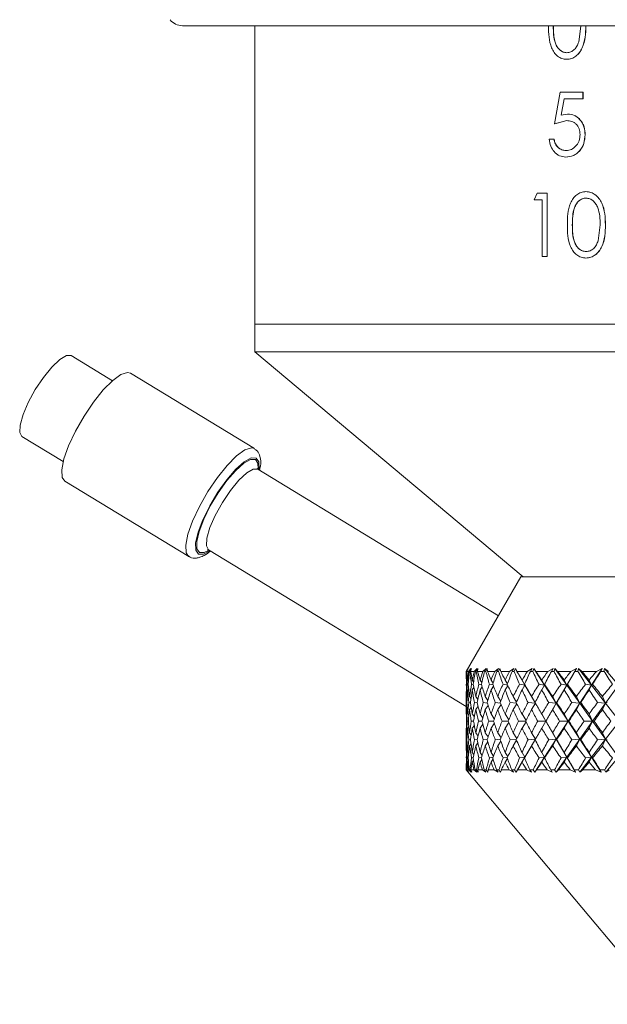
# Model space of a CAD drawing. Header units: inches. Extents: x -4.1 to 23, y -7 to 14.8.
# Tile 17 of 139: x 3.8 to 4.9, y -0.2 to 1.8. Entities that reach past the tile are written whole.
import ezdxf

# ---------------------------------------------------------------- set-up
doc = ezdxf.new("R2010")
doc.units = ezdxf.units.IN
doc.header["$MEASUREMENT"] = 0

msp = doc.modelspace()

# ---------------------------------------------------------------- linework, layer by layer
at = {"color": 7, "linetype": 'Continuous', "lineweight": 15}
for p, q in [((5.4481, 1.7674), (4.0865, 1.7674)), ((4.2296, 1.7674), (4.2296, 1.1763)), ((4.8704, 1.7352), (4.8746, 1.7666)), ((4.8466, 1.7009), (4.8468, 1.7009)), ((4.8471, 1.7138), (4.8469, 1.7138)), ((4.8229, 1.5732), (4.834, 1.6357)), ((4.8788, 1.6357), (4.834, 1.6357)), ((4.8415, 1.6229), (4.8357, 1.59)), ((4.8417, 1.6229), (4.8359, 1.59)), ((4.8788, 1.6229), (4.8415, 1.6229)), ((4.8788, 1.6357), (4.8788, 1.6229)), ((4.879, 1.6357), (4.8788, 1.6357)), ((4.879, 1.6229), (4.8788, 1.6229)), ((4.879, 1.6357), (4.879, 1.6229)), ((4.8467, 1.5796), (4.8229, 1.5732)), ((4.8469, 1.5796), (4.8231, 1.5732)), ((4.8357, 1.59), (4.8485, 1.5925)), ((4.8469, 1.5796), (4.8467, 1.5796)), ((4.8487, 1.5925), (4.8485, 1.5925)), ((4.8231, 1.5732), (4.8229, 1.5732)), ((4.8215, 1.5428), (4.8119, 1.5428)), ((4.8217, 1.5428), (4.8215, 1.5428)), ((4.8832, 1.5516), (4.8831, 1.5516)), ((4.8455, 1.5203), (4.8454, 1.5203)), ((4.845, 1.5075), (4.8448, 1.5075)), ((4.7822, 1.4229), (4.7884, 1.4357)), ((4.7984, 1.4229), (4.7822, 1.4229)), ((4.808, 1.4357), (4.7884, 1.4357)), ((4.7984, 1.3107), (4.7984, 1.4229)), ((4.808, 1.4357), (4.808, 1.3107)), ((4.808, 1.4357), (4.8082, 1.4357)), ((4.8082, 1.4357), (4.8082, 1.3107)), ((4.8847, 1.4389), (4.8849, 1.4389)), ((4.8852, 1.4261), (4.885, 1.4261)), ((4.858, 1.3732), (4.8578, 1.3732)), ((4.909, 1.3418), (4.9132, 1.3732)), ((4.9233, 1.3732), (4.9235, 1.3732)), ((4.808, 1.3107), (4.7984, 1.3107)), ((4.808, 1.3107), (4.8082, 1.3107)), ((4.8847, 1.3075), (4.8849, 1.3075)), ((4.8852, 1.3203), (4.885, 1.3203)), ((4.2296, 1.1763), (4.2296, 1.1219)), ((4.2296, 1.1763), (5.4431, 1.1763)), ((4.2296, 1.1763), (5.1985, 1.1763)), ((3.948, 1.0647), (3.8663, 1.1144)), ((4.2296, 1.1219), (4.7606, 0.6763)), ((5.1985, 1.1219), (4.2296, 1.1219)), ((4.2288, 0.9304), (3.9836, 1.0796)), ((3.7688, 0.9542), (3.8505, 0.9045)), ((4.7118, 0.5996), (4.2355, 0.8895)), ((3.8536, 0.866), (4.0989, 0.7168)), ((4.1383, 0.7297), (4.6481, 0.4195)), ((4.756, 0.6763), (4.6481, 0.4893)), ((4.756, 0.6763), (6.1401, 0.6763)), ((4.6481, 0.4893), (4.6481, 0.4772)), ((4.6482, 0.4893), (4.6481, 0.4893)), ((4.6482, 0.4893), (4.6517, 0.4948)), ((4.6485, 0.4893), (4.6517, 0.4948)), ((4.6488, 0.4893), (4.6485, 0.4893)), ((4.6488, 0.4893), (4.6519, 0.4948)), ((4.6494, 0.4893), (4.6519, 0.4948)), ((4.6527, 0.4893), (4.6494, 0.4893)), ((4.6527, 0.4893), (4.6573, 0.4948)), ((4.654, 0.4893), (4.6573, 0.4948)), ((4.6551, 0.4893), (4.654, 0.4893)), ((4.6551, 0.4893), (4.6581, 0.4948)), ((4.6567, 0.4893), (4.6581, 0.4948)), ((4.6636, 0.4893), (4.6567, 0.4893)), ((4.6636, 0.4893), (4.6693, 0.4948)), ((4.666, 0.4893), (4.6693, 0.4948)), ((4.6678, 0.4893), (4.666, 0.4893)), ((4.6678, 0.4893), (4.6706, 0.4948)), ((4.6704, 0.4893), (4.6706, 0.4948)), ((4.6809, 0.4893), (4.6704, 0.4893)), ((4.6809, 0.4893), (4.6876, 0.4948)), ((4.6842, 0.4893), (4.6876, 0.4948)), ((4.6867, 0.4893), (4.6842, 0.4893)), ((4.6867, 0.4893), (4.6894, 0.4948)), ((4.6903, 0.4893), (4.6894, 0.4948)), ((4.7043, 0.4893), (4.6903, 0.4893)), ((4.7043, 0.4893), (4.712, 0.4948)), ((4.7086, 0.4893), (4.712, 0.4948)), ((4.7118, 0.4893), (4.7086, 0.4893)), ((4.7118, 0.4893), (4.7143, 0.4948)), ((4.7164, 0.4893), (4.7143, 0.4948)), ((4.7337, 0.4893), (4.7164, 0.4893)), ((4.7337, 0.4893), (4.7423, 0.4948)), ((4.7389, 0.4893), (4.7423, 0.4948)), ((4.7428, 0.4893), (4.7389, 0.4893)), ((4.7428, 0.4893), (4.7451, 0.4948)), ((4.7483, 0.4893), (4.7451, 0.4948)), ((4.7642, 0.4619), (4.7451, 0.4948)), ((4.7688, 0.4893), (4.7483, 0.4893)), ((4.7688, 0.4893), (4.7783, 0.4948)), ((4.7749, 0.4893), (4.7783, 0.4948)), ((4.7795, 0.4893), (4.7749, 0.4893)), ((4.7795, 0.4893), (4.7815, 0.4948)), ((4.7859, 0.4893), (4.7815, 0.4948)), ((4.803, 0.4619), (4.7815, 0.4948)), ((4.8094, 0.4893), (4.7859, 0.4893)), ((4.8094, 0.4893), (4.8197, 0.4948)), ((4.8164, 0.4893), (4.8197, 0.4948)), ((4.8216, 0.4893), (4.8164, 0.4893)), ((4.8216, 0.4893), (4.8233, 0.4948)), ((4.8288, 0.4893), (4.8233, 0.4948)), ((4.847, 0.4619), (4.8233, 0.4948)), ((4.8552, 0.4893), (4.8288, 0.4893)), ((4.847, 0.4619), (4.8661, 0.4948)), ((4.8552, 0.4893), (4.8661, 0.4948)), ((4.8629, 0.4893), (4.8661, 0.4948)), ((4.8687, 0.4893), (4.8629, 0.4893)), ((4.8687, 0.4893), (4.8702, 0.4948)), ((4.8767, 0.4893), (4.8702, 0.4948)), ((4.8958, 0.4619), (4.8702, 0.4948)), ((4.9057, 0.4893), (4.8767, 0.4893)), ((4.8958, 0.4619), (4.9172, 0.4948)), ((4.9057, 0.4893), (4.9172, 0.4948)), ((4.9142, 0.4893), (4.9172, 0.4948)), ((4.9205, 0.4893), (4.9142, 0.4893)), ((4.9205, 0.4893), (4.9217, 0.4948)), ((4.9292, 0.4893), (4.9217, 0.4948)), ((4.949, 0.4619), (4.9217, 0.4948)), ((4.6482, 0.472), (4.6481, 0.4721)), ((4.6522, 0.47), (4.6508, 0.4721)), ((4.6624, 0.4684), (4.6599, 0.4721)), ((4.6787, 0.467), (4.6754, 0.4721)), ((4.701, 0.4658), (4.6971, 0.4721)), ((4.7293, 0.4647), (4.7248, 0.4721)), ((4.7642, 0.4619), (4.7583, 0.4721)), ((4.803, 0.4619), (4.7975, 0.4721)), ((4.847, 0.4619), (4.8418, 0.4721)), ((4.8958, 0.4619), (4.891, 0.4721)), ((4.6482, 0.4531), (4.6481, 0.4529)), ((4.6517, 0.4633), (4.6501, 0.4637)), ((4.6526, 0.4553), (4.6508, 0.4529)), ((4.6618, 0.463), (4.6583, 0.4637)), ((4.663, 0.4571), (4.6599, 0.4529)), ((4.6782, 0.4627), (4.673, 0.4637)), ((4.6795, 0.4586), (4.6754, 0.4529)), ((4.7009, 0.4624), (4.6938, 0.4637)), ((4.702, 0.4598), (4.6971, 0.4529)), ((4.7297, 0.4621), (4.7208, 0.4637)), ((4.7303, 0.461), (4.7248, 0.4529)), ((4.7642, 0.4619), (4.7536, 0.4637)), ((4.7642, 0.4619), (4.7583, 0.4529)), ((4.7642, 0.4619), (4.7632, 0.4637)), ((4.7849, 0.4263), (4.7642, 0.4619)), ((4.803, 0.4619), (4.7919, 0.4637)), ((4.803, 0.4619), (4.7975, 0.4529)), ((4.803, 0.4619), (4.8031, 0.4637)), ((4.8262, 0.4263), (4.803, 0.4619)), ((4.8262, 0.4263), (4.847, 0.4619)), ((4.847, 0.4619), (4.8356, 0.4637)), ((4.847, 0.4619), (4.8418, 0.4529)), ((4.847, 0.4619), (4.8481, 0.4637)), ((4.8725, 0.4263), (4.847, 0.4619)), ((4.8725, 0.4263), (4.8958, 0.4619)), ((4.8958, 0.4619), (4.8842, 0.4637)), ((4.8958, 0.4619), (4.891, 0.4529)), ((4.8958, 0.4619), (4.8979, 0.4637)), ((4.9235, 0.4263), (4.8958, 0.4619)), ((4.9235, 0.4263), (4.949, 0.4619)), ((4.6481, 0.4464), (4.6481, 0.4108)), ((4.6498, 0.438), (4.6486, 0.4397)), ((4.6574, 0.4356), (4.6546, 0.4397)), ((4.671, 0.4335), (4.6669, 0.4397)), ((4.6907, 0.4317), (4.6855, 0.4397)), ((4.7162, 0.4302), (4.7102, 0.4397)), ((4.7475, 0.4287), (4.7409, 0.4397)), ((4.7849, 0.4263), (4.7772, 0.4397)), ((4.8262, 0.4263), (4.819, 0.4397)), ((4.8725, 0.4263), (4.8658, 0.4397)), ((4.9235, 0.4263), (4.9174, 0.4397)), ((4.6492, 0.4274), (4.6483, 0.4275)), ((4.65, 0.4156), (4.6486, 0.4137)), ((4.6563, 0.4271), (4.653, 0.4275)), ((4.6577, 0.4181), (4.6546, 0.4137)), ((4.6699, 0.4269), (4.6642, 0.4275)), ((4.6715, 0.4202), (4.6669, 0.4137)), ((4.6897, 0.4267), (4.6817, 0.4275)), ((4.6913, 0.422), (4.6855, 0.4137)), ((4.7156, 0.4266), (4.7053, 0.4275)), ((4.7169, 0.4236), (4.7102, 0.4137)), ((4.7475, 0.4264), (4.7349, 0.4275)), ((4.7482, 0.4251), (4.7409, 0.4137)), ((4.7849, 0.4263), (4.7703, 0.4275)), ((4.7849, 0.4263), (4.7772, 0.4137)), ((4.7849, 0.4263), (4.7843, 0.4275)), ((4.8056, 0.3908), (4.7849, 0.4263)), ((4.8056, 0.3908), (4.8262, 0.4263)), ((4.8262, 0.4263), (4.8111, 0.4275)), ((4.8262, 0.4263), (4.819, 0.4137)), ((4.8262, 0.4263), (4.827, 0.4275)), ((4.8494, 0.3908), (4.8262, 0.4263)), ((4.8494, 0.3908), (4.8725, 0.4263)), ((4.8725, 0.4263), (4.8571, 0.4275)), ((4.8725, 0.4263), (4.8658, 0.4137)), ((4.8725, 0.4263), (4.8747, 0.4275)), ((4.898, 0.3908), (4.8725, 0.4263)), ((4.898, 0.3908), (4.9235, 0.4263)), ((4.9235, 0.4263), (4.9078, 0.4275)), ((4.9235, 0.4263), (4.9174, 0.4137)), ((4.9235, 0.4263), (4.9271, 0.4275)), ((4.951, 0.3908), (4.9235, 0.4263)), ((4.6484, 0.4046), (4.6481, 0.405)), ((4.6521, 0.3908), (4.6498, 0.3908)), ((4.6532, 0.4016), (4.6508, 0.405)), ((4.6624, 0.3908), (4.6576, 0.3908)), ((4.664, 0.3991), (4.6599, 0.405)), ((4.6791, 0.3908), (4.6719, 0.3908)), ((4.6808, 0.397), (4.6754, 0.405)), ((4.702, 0.3908), (4.6924, 0.3908)), ((4.7035, 0.3952), (4.6971, 0.405)), ((4.7309, 0.3908), (4.7189, 0.3908)), ((4.7321, 0.3936), (4.7248, 0.405)), ((4.7655, 0.3908), (4.7514, 0.3908)), ((4.7662, 0.3921), (4.7583, 0.405)), ((4.7849, 0.3553), (4.8056, 0.3908)), ((4.8056, 0.3908), (4.7894, 0.3908)), ((4.8056, 0.3908), (4.7975, 0.405)), ((4.8056, 0.3908), (4.7975, 0.3767)), ((4.8056, 0.3908), (4.8057, 0.3908)), ((4.8262, 0.3553), (4.8056, 0.3908)), ((4.8262, 0.3553), (4.8494, 0.3908)), ((4.8494, 0.3908), (4.8328, 0.3908)), ((4.8494, 0.3908), (4.8418, 0.405)), ((4.8494, 0.3908), (4.8418, 0.3767)), ((4.8494, 0.3908), (4.851, 0.3908)), ((4.8725, 0.3553), (4.8494, 0.3908)), ((4.8725, 0.3553), (4.898, 0.3908)), ((4.898, 0.3908), (4.8811, 0.3908)), ((4.898, 0.3908), (4.891, 0.405)), ((4.898, 0.3908), (4.891, 0.3767)), ((4.898, 0.3908), (4.9011, 0.3908)), ((4.9235, 0.3553), (4.898, 0.3908)), ((4.9235, 0.3553), (4.951, 0.3908)), ((4.6484, 0.3771), (4.6481, 0.3767)), ((4.6481, 0.3709), (4.6481, 0.3352)), ((4.6532, 0.3801), (4.6508, 0.3767)), ((4.664, 0.3825), (4.6599, 0.3767)), ((4.6808, 0.3846), (4.6754, 0.3767)), ((4.7035, 0.3864), (4.6971, 0.3767)), ((4.7321, 0.3881), (4.7248, 0.3767)), ((4.7662, 0.3895), (4.7583, 0.3767)), ((4.6492, 0.3542), (4.6483, 0.3541)), ((4.65, 0.3661), (4.6486, 0.3679)), ((4.6563, 0.3545), (4.653, 0.3541)), ((4.6577, 0.3635), (4.6546, 0.3679)), ((4.6699, 0.3547), (4.6642, 0.3541)), ((4.6715, 0.3614), (4.6669, 0.3679)), ((4.6897, 0.3549), (4.6817, 0.3541)), ((4.6913, 0.3596), (4.6855, 0.3679)), ((4.7156, 0.3551), (4.7053, 0.3541)), ((4.7169, 0.358), (4.7102, 0.3679)), ((4.7162, 0.3515), (4.7102, 0.3419)), ((4.7475, 0.3552), (4.7349, 0.3541)), ((4.7482, 0.3566), (4.7409, 0.3679)), ((4.7475, 0.3529), (4.7409, 0.3419)), ((4.7642, 0.3197), (4.7849, 0.3553)), ((4.7849, 0.3553), (4.7703, 0.3541)), ((4.7849, 0.3553), (4.7772, 0.3679)), ((4.7849, 0.3553), (4.7772, 0.3419)), ((4.7849, 0.3553), (4.7843, 0.3541)), ((4.803, 0.3197), (4.8262, 0.3553)), ((4.8262, 0.3553), (4.8111, 0.3541)), ((4.8262, 0.3553), (4.819, 0.3679)), ((4.8262, 0.3553), (4.819, 0.3419)), ((4.8262, 0.3553), (4.827, 0.3541)), ((4.847, 0.3197), (4.8262, 0.3553)), ((4.847, 0.3197), (4.8725, 0.3553)), ((4.8725, 0.3553), (4.8571, 0.3541)), ((4.8725, 0.3553), (4.8658, 0.3679)), ((4.8725, 0.3553), (4.8658, 0.3419)), ((4.8725, 0.3553), (4.8747, 0.3541)), ((4.8958, 0.3197), (4.8725, 0.3553)), ((4.8958, 0.3197), (4.9235, 0.3553)), ((4.9235, 0.3553), (4.9078, 0.3541)), ((4.9235, 0.3553), (4.9174, 0.3679)), ((4.9235, 0.3553), (4.9174, 0.3419)), ((4.9235, 0.3553), (4.9271, 0.3541)), ((4.949, 0.3197), (4.9235, 0.3553)), ((4.6498, 0.3436), (4.6486, 0.3419)), ((4.6574, 0.3461), (4.6546, 0.3419)), ((4.671, 0.3481), (4.6669, 0.3419)), ((4.6907, 0.3499), (4.6855, 0.3419)), ((4.6482, 0.3285), (4.6481, 0.3287)), ((4.6517, 0.3183), (4.6501, 0.3179)), ((4.6526, 0.3263), (4.6508, 0.3287)), ((4.6618, 0.3187), (4.6583, 0.3179)), ((4.663, 0.3246), (4.6599, 0.3287)), ((4.6624, 0.3132), (4.6599, 0.3095)), ((4.6782, 0.319), (4.673, 0.3179)), ((4.6795, 0.3231), (4.6754, 0.3287)), ((4.6787, 0.3146), (4.6754, 0.3095)), ((4.7009, 0.3192), (4.6938, 0.3179)), ((4.702, 0.3218), (4.6971, 0.3287)), ((4.701, 0.3159), (4.6971, 0.3095)), ((4.7297, 0.3195), (4.7208, 0.3179)), ((4.7303, 0.3207), (4.7248, 0.3287)), ((4.7293, 0.317), (4.7248, 0.3095)), ((4.7469, 0.29), (4.7642, 0.3197)), ((4.7642, 0.3197), (4.7536, 0.3179)), ((4.7642, 0.3197), (4.7583, 0.3287)), ((4.7642, 0.3197), (4.7583, 0.3095)), ((4.7642, 0.3197), (4.7632, 0.3179)), ((4.7836, 0.29), (4.803, 0.3197)), ((4.803, 0.3197), (4.7919, 0.3179)), ((4.803, 0.3197), (4.7975, 0.3287)), ((4.803, 0.3197), (4.7975, 0.3095)), ((4.803, 0.3197), (4.8031, 0.3179)), ((4.8257, 0.29), (4.847, 0.3197)), ((4.847, 0.3197), (4.8356, 0.3179)), ((4.847, 0.3197), (4.8418, 0.3287)), ((4.847, 0.3197), (4.8418, 0.3095)), ((4.847, 0.3197), (4.8481, 0.3179)), ((4.8642, 0.29), (4.847, 0.3197)), ((4.8727, 0.29), (4.8958, 0.3197)), ((4.8958, 0.3197), (4.8842, 0.3179)), ((4.8958, 0.3197), (4.891, 0.3287)), ((4.8958, 0.3197), (4.891, 0.3095)), ((4.8958, 0.3197), (4.8979, 0.3179)), ((4.9151, 0.29), (4.8958, 0.3197)), ((4.9244, 0.29), (4.949, 0.3197)), ((4.6482, 0.3096), (4.6481, 0.3095)), ((4.6481, 0.3045), (4.6481, 0.2943)), ((4.6481, 0.2943), (5.0374, -0.1697)), ((4.6482, 0.2943), (4.6481, 0.2943)), ((4.6482, 0.2943), (4.652, 0.29)), ((4.6484, 0.2943), (4.652, 0.29)), ((4.6489, 0.2943), (4.6484, 0.2943)), ((4.6489, 0.2943), (4.6525, 0.29)), ((4.6495, 0.2943), (4.6525, 0.29)), ((4.6525, 0.2943), (4.6495, 0.2943)), ((4.6522, 0.3116), (4.6508, 0.3095)), ((4.6525, 0.2943), (4.6574, 0.29)), ((4.6538, 0.2943), (4.6574, 0.29)), ((4.6553, 0.2943), (4.6538, 0.2943)), ((4.6553, 0.2943), (4.6589, 0.29)), ((4.6571, 0.2943), (4.6589, 0.29)), ((4.6632, 0.2943), (4.6571, 0.2943)), ((4.6632, 0.2943), (4.6691, 0.29)), ((4.6656, 0.2943), (4.6691, 0.29)), ((4.6682, 0.2943), (4.6656, 0.2943)), ((4.6682, 0.2943), (4.6717, 0.29)), ((4.671, 0.2943), (4.6717, 0.29)), ((4.6802, 0.2943), (4.671, 0.2943)), ((4.6802, 0.2943), (4.687, 0.29)), ((4.6837, 0.2943), (4.687, 0.29)), ((4.6873, 0.2943), (4.6837, 0.2943)), ((4.6873, 0.2943), (4.6908, 0.29)), ((4.6911, 0.2943), (4.6908, 0.29)), ((4.7034, 0.2943), (4.6911, 0.2943)), ((4.7034, 0.2943), (4.7111, 0.29)), ((4.7079, 0.2943), (4.7111, 0.29)), ((4.7125, 0.2943), (4.7079, 0.2943)), ((4.7125, 0.2943), (4.7159, 0.29)), ((4.7174, 0.2943), (4.7159, 0.29)), ((4.7326, 0.2943), (4.7174, 0.2943)), ((4.7326, 0.2943), (4.7412, 0.29)), ((4.7381, 0.2943), (4.7412, 0.29)), ((4.7437, 0.2943), (4.7381, 0.2943)), ((4.7437, 0.2943), (4.7469, 0.29)), ((4.7495, 0.2943), (4.7469, 0.29)), ((4.7675, 0.2943), (4.7495, 0.2943)), ((4.7675, 0.2943), (4.7769, 0.29)), ((4.774, 0.2943), (4.7769, 0.29)), ((4.7805, 0.2943), (4.774, 0.2943)), ((4.7805, 0.2943), (4.7836, 0.29)), ((4.7872, 0.2943), (4.7836, 0.29)), ((4.808, 0.2943), (4.7872, 0.2943)), ((4.808, 0.2943), (4.818, 0.29)), ((4.8153, 0.2943), (4.818, 0.29)), ((4.8227, 0.2943), (4.8153, 0.2943)), ((4.8227, 0.2943), (4.8257, 0.29)), ((4.8303, 0.2943), (4.8257, 0.29)), ((4.8536, 0.2943), (4.8303, 0.2943)), ((4.8536, 0.2943), (4.8642, 0.29)), ((4.8618, 0.2943), (4.8642, 0.29)), ((4.8699, 0.2943), (4.8618, 0.2943)), ((4.8699, 0.2943), (4.8727, 0.29)), ((4.8784, 0.2943), (4.8727, 0.29)), ((4.904, 0.2943), (4.8784, 0.2943)), ((4.904, 0.2943), (4.9151, 0.29)), ((4.9129, 0.2943), (4.9151, 0.29)), ((4.9218, 0.2943), (4.9129, 0.2943)), ((4.9218, 0.2943), (4.9244, 0.29)), ((4.931, 0.2943), (4.9244, 0.29))]:
    msp.add_line(p, q, dxfattribs=at)
at = {"color": 7, "linetype": 'Continuous', "lineweight": 15, "flags": 128}
for points in [[(3.7688, 0.9542), (3.7644, 0.9621), (3.7652, 0.977), (3.771, 0.9976), (3.7814, 1.0218), (3.7953, 1.0472), (3.8114, 1.0713), (3.8281, 1.0918), (3.8438, 1.1067), (3.8569, 1.1145), (3.8661, 1.1145), (3.8663, 1.1144)], [(3.8536, 0.866), (3.8485, 0.8733), (3.8476, 0.8885), (3.852, 0.91), (3.8613, 0.9361), (3.8749, 0.9649), (3.8917, 0.9944), (3.9105, 1.0222), (3.9299, 1.0464), (3.9484, 1.0651), (3.9648, 1.0769), (3.9777, 1.0811), (3.9836, 1.0796)]]:
    msp.add_lwpolyline(points, dxfattribs=at)
at = {"color": 8, "linetype": 'Continuous', "lineweight": 15, "flags": 128}
for points in [[(4.0985, 0.717), (4.0938, 0.7241), (4.0929, 0.7393), (4.0973, 0.7607), (4.1066, 0.7869), (4.1202, 0.8157), (4.137, 0.8451), (4.1558, 0.8729), (4.1752, 0.8971), (4.1937, 0.9158), (4.2101, 0.9277), (4.223, 0.9318), (4.229, 0.9303)], [(4.1407, 0.7282), (4.1282, 0.7214), (4.1182, 0.7215), (4.1129, 0.7292), (4.1126, 0.744), (4.1174, 0.7647), (4.127, 0.7896), (4.1404, 0.8167), (4.1567, 0.8438), (4.1744, 0.8687), (4.1923, 0.8893), (4.2088, 0.9041), (4.2226, 0.9118), (4.2325, 0.9117), (4.2379, 0.904), (4.2381, 0.8891), (4.238, 0.8879)], [(4.1392, 0.7292), (4.1297, 0.7244), (4.12, 0.7245), (4.1149, 0.732), (4.1146, 0.7463), (4.1193, 0.7664), (4.1285, 0.7905), (4.1415, 0.8167), (4.1572, 0.843), (4.1745, 0.867), (4.1918, 0.887), (4.2077, 0.9013), (4.2211, 0.9088), (4.2307, 0.9087), (4.2359, 0.9012), (4.2364, 0.8897)], [(4.1383, 0.7297), (4.1381, 0.7298), (4.1339, 0.738), (4.1348, 0.7532), (4.1408, 0.774), (4.1514, 0.7982), (4.1654, 0.8235), (4.1815, 0.8475), (4.1982, 0.8677), (4.2137, 0.8823), (4.2266, 0.8897), (4.2355, 0.8895)]]:
    msp.add_lwpolyline(points, dxfattribs=at)
at = {"color": 7, "linetype": 'Continuous', "lineweight": 15}
msp.add_arc((4.0865, 1.7984), 0.031, 217.9865, 270, dxfattribs=at)
for centre, major_axis, ratio, start_param, end_param in [((5.4481, -0.7264), (-0.7374, 1.3756), 0.225477, 0.380131, 0.405433), ((5.4481, 1.5081), (0.6777, 1.3696), 0.310343, 2.54914, 2.576805), ((5.4481, 1.5081), (0.648, 1.3677), 0.343002, 2.557862, 2.585527), ((5.4481, -0.7264), (-0.7547, 1.378), 0.192594, 0.395327, 0.420629), ((5.4481, -0.7264), (-0.7127, 1.3727), 0.264763, 0.363818, 0.38912), ((5.4481, 1.5081), (0.7082, 1.3723), 0.271135, 2.535782, 2.563447), ((5.4481, 1.5081), (0.6069, 1.3662), 0.38152, 2.564647, 2.592312), ((5.4481, -0.7264), (-0.7715, 1.3806), 0.153422, 0.414896, 0.440198), ((5.4481, -0.7264), (-0.683, 1.37), 0.303994, 0.349998, 0.375301), ((5.4481, 1.5081), (0.7337, 1.3752), 0.23185, 2.519835, 2.5475), ((5.4481, 1.5081), (0.5589, 1.3657), 0.419139, 2.566623, 2.594288), ((5.4481, -0.7264), (-0.7842, 1.3827), 0.114352, 0.435654, 0.460956), ((5.4481, -0.7264), (-0.648, 1.3677), 0.343002, 0.339311, 0.364614), ((5.4481, 1.5081), (0.7547, 1.378), 0.192594, 2.501846, 2.529511), ((5.4481, 1.5081), (0.5029, 1.3666), 0.455265, 2.562751, 2.590416), ((5.4481, -0.7264), (-0.7932, 1.3844), 0.075374, 0.457259, 0.482561), ((5.4481, -0.7264), (-0.6069, 1.3662), 0.38152, 0.332526, 0.357828), ((5.4481, 1.5081), (0.7715, 1.3806), 0.153422, 2.482277, 2.509942), ((5.4481, 1.5081), (0.4379, 1.369), 0.489057, 2.55193, 2.579595), ((5.4481, -0.7264), (-0.7984, 1.3853), 0.036466, 0.479404, 0.504707), ((5.4481, -0.7264), (-0.5589, 1.3657), 0.419139, 0.33055, 0.355852), ((5.4481, 1.5081), (0.7842, 1.3827), 0.114352, 2.461519, 2.489184), ((5.4481, 1.5081), (0.3628, 1.3728), 0.519391, 2.533171, 2.560836), ((5.4481, -0.7264), (-0.8, 1.3856), 0.002407, 5.756076, 5.781378), ((5.4481, -0.7264), (-0.5029, 1.3666), 0.455265, 0.334422, 0.359724), ((5.4481, 1.5081), (0.7932, 1.3844), 0.075374, 2.439914, 2.467579), ((5.4481, 1.5081), (0.2771, 1.3774), 0.544856, 2.505929, 2.533594), ((5.4481, -0.7264), (-0.798, 1.3852), 0.041282, 5.73369, 5.758993), ((5.4481, -0.7264), (-0.4379, 1.369), 0.489057, 0.345243, 0.370545), ((5.4481, 1.5081), (0.7984, 1.3853), 0.036466, 2.417769, 2.445434), ((5.4481, 1.5081), (0.1813, 1.3819), 0.563867, 2.470597, 2.498262), ((5.4481, -0.7264), (-0.7923, 1.3842), 0.080197, 5.711596, 5.736898), ((5.4481, -0.7264), (-0.3628, 1.3728), 0.519391, 0.364002, 0.389304), ((5.4481, 1.5081), (0.8, 1.3856), 0.002407, 3.860154, 3.887819), ((5.4481, 1.5081), (0.0777, 1.3849), 0.574922, 2.428983, 2.456648), ((5.4481, -0.7264), (-0.7828, 1.3825), 0.119185, 5.690078, 5.715381), ((5.4481, -0.7264), (-0.2771, 1.3774), 0.544856, 0.391244, 0.416546), ((5.4481, 1.5081), (0.798, 1.3852), 0.041282, 3.88254, 3.910205), ((5.4481, 1.5081), (-0.0297, 1.3855), 0.576997, 2.384391, 2.412056), ((5.4481, 1.5081), (0.683, 1.37), 0.303994, 2.586773, 2.615565), ((5.4481, -0.7264), (-0.7337, 1.3752), 0.23185, 0.414573, 0.447521), ((5.4481, -0.7264), (-0.7127, 1.3727), 0.264763, 0.401053, 0.434), ((5.4481, 1.5081), (0.7082, 1.3723), 0.271135, 2.57538, 2.604172), ((5.4481, 1.5081), (0.648, 1.3677), 0.343002, 2.597459, 2.626251), ((5.4481, -0.7264), (-0.7547, 1.378), 0.192594, 0.432562, 0.465509), ((5.4481, -0.7264), (-0.683, 1.37), 0.303994, 0.387233, 0.42018), ((5.4481, 1.5081), (0.7337, 1.3752), 0.23185, 2.559432, 2.588224), ((5.4481, 1.5081), (0.6069, 1.3662), 0.38152, 2.604245, 2.633037), ((5.4481, -0.7264), (-0.7715, 1.3806), 0.153422, 0.452131, 0.485078), ((5.4481, -0.7264), (-0.648, 1.3677), 0.343002, 0.376546, 0.409494), ((5.4481, 1.5081), (0.7547, 1.378), 0.192594, 2.541444, 2.570236), ((5.4481, 1.5081), (0.5589, 1.3657), 0.419139, 2.606221, 2.635013), ((5.4481, -0.7264), (-0.7842, 1.3827), 0.114352, 0.472889, 0.505836), ((5.4481, -0.7264), (-0.6069, 1.3662), 0.38152, 0.369761, 0.402708), ((5.4481, 1.5081), (0.7715, 1.3806), 0.153422, 2.521875, 2.550667), ((5.4481, 1.5081), (0.5029, 1.3666), 0.455265, 2.602349, 2.631141), ((5.4481, -0.7264), (-0.7932, 1.3844), 0.075374, 0.494494, 0.527441), ((5.4481, -0.7264), (-0.5589, 1.3657), 0.419139, 0.367785, 0.400732), ((5.4481, 1.5081), (0.7842, 1.3827), 0.114352, 2.501117, 2.529909), ((5.4481, 1.5081), (0.4379, 1.369), 0.489057, 2.591528, 2.62032), ((5.4481, -0.7264), (-0.7984, 1.3853), 0.036466, 0.516639, 0.549587), ((5.4481, -0.7264), (-0.5029, 1.3666), 0.455265, 0.371657, 0.404604), ((5.4481, 1.5081), (0.7932, 1.3844), 0.075374, 2.479512, 2.508304), ((5.4481, 1.5081), (0.3628, 1.3728), 0.519391, 2.572769, 2.601561), ((5.4481, -0.7264), (-0.8, 1.3856), 0.002407, 5.711196, 5.744143), ((5.4481, -0.7264), (-0.4379, 1.369), 0.489057, 0.382478, 0.415425), ((5.4481, 1.5081), (0.7984, 1.3853), 0.036466, 2.457366, 2.486158), ((5.4481, 1.5081), (0.2771, 1.3774), 0.544856, 2.545527, 2.574319), ((5.4481, -0.7264), (-0.798, 1.3852), 0.041282, 5.68881, 5.721758), ((5.4481, -0.7264), (-0.3628, 1.3728), 0.519391, 0.401237, 0.434184), ((5.4481, 1.5081), (0.8, 1.3856), 0.002407, 3.81943, 3.848222), ((5.4481, 1.5081), (0.1813, 1.3819), 0.563867, 2.510194, 2.538986), ((5.4481, -0.7264), (-0.7923, 1.3842), 0.080197, 5.666716, 5.699663), ((5.4481, -0.7264), (-0.2771, 1.3774), 0.544856, 0.428479, 0.461426), ((5.4481, 1.5081), (0.798, 1.3852), 0.041282, 3.841815, 3.870607), ((5.4481, 1.5081), (0.0777, 1.3849), 0.574922, 2.468581, 2.497373), ((5.4481, -0.7264), (-0.7828, 1.3825), 0.119185, 5.645198, 5.678146), ((5.4481, -0.7264), (-0.1813, 1.3819), 0.563867, 0.463811, 0.496759), ((5.4481, -0.7264), (-0.7127, 1.3727), 0.264763, 0.450088, 0.47888), ((5.4481, 1.5081), (0.7082, 1.3723), 0.271135, 2.62026, 2.647676), ((5.4481, 1.5081), (0.683, 1.37), 0.303994, 2.631652, 2.659069), ((5.4481, -0.7264), (-0.7337, 1.3752), 0.23185, 0.463609, 0.492401), ((5.4481, -0.7264), (-0.683, 1.37), 0.303994, 0.436268, 0.46506), ((5.4481, 1.5081), (0.7337, 1.3752), 0.23185, 2.604312, 2.631729), ((5.4481, 1.5081), (0.648, 1.3677), 0.343002, 2.642339, 2.669756), ((5.4481, -0.7264), (-0.7547, 1.378), 0.192594, 0.481597, 0.510389), ((5.4481, -0.7264), (-0.648, 1.3677), 0.343002, 0.425582, 0.454374), ((5.4481, 1.5081), (0.7547, 1.378), 0.192594, 2.586324, 2.613741), ((5.4481, 1.5081), (0.6069, 1.3662), 0.38152, 2.649125, 2.676542), ((5.4481, -0.7264), (-0.7715, 1.3806), 0.153422, 0.501166, 0.529958), ((5.4481, -0.7264), (-0.6069, 1.3662), 0.38152, 0.418796, 0.447588), ((5.4481, 1.5081), (0.7715, 1.3806), 0.153422, 2.566755, 2.594172), ((5.4481, 1.5081), (0.5589, 1.3657), 0.419139, 2.651101, 2.678518), ((5.4481, -0.7264), (-0.7842, 1.3827), 0.114352, 0.521924, 0.550716), ((5.4481, -0.7264), (-0.5589, 1.3657), 0.419139, 0.41682, 0.445612), ((5.4481, 1.5081), (0.7842, 1.3827), 0.114352, 2.545997, 2.573414), ((5.4481, 1.5081), (0.5029, 1.3666), 0.455265, 2.647229, 2.674646), ((5.4481, -0.7264), (-0.7932, 1.3844), 0.075374, 0.543529, 0.572321), ((5.4481, -0.7264), (-0.5029, 1.3666), 0.455265, 0.420692, 0.449484), ((5.4481, 1.5081), (0.7932, 1.3844), 0.075374, 2.524392, 2.551809), ((5.4481, 1.5081), (0.4379, 1.369), 0.489057, 2.636408, 2.663825), ((5.4481, -0.7264), (-0.7984, 1.3853), 0.036466, 0.565675, 0.594467), ((5.4481, -0.7264), (-0.4379, 1.369), 0.489057, 0.431513, 0.460305), ((5.4481, 1.5081), (0.7984, 1.3853), 0.036466, 2.502246, 2.529663), ((5.4481, 1.5081), (0.3628, 1.3728), 0.519391, 2.617649, 2.645065), ((5.4481, -0.7264), (-0.8, 1.3856), 0.002407, 5.666316, 5.695108), ((5.4481, -0.7264), (-0.3628, 1.3728), 0.519391, 0.450272, 0.479064), ((5.4481, 1.5081), (0.8, 1.3856), 0.002407, 3.775925, 3.803342), ((5.4481, 1.5081), (0.2771, 1.3774), 0.544856, 2.590407, 2.617823), ((5.4481, -0.7264), (-0.798, 1.3852), 0.041282, 5.64393, 5.672723), ((5.4481, -0.7264), (-0.2771, 1.3774), 0.544856, 0.477514, 0.506306), ((5.4481, 1.5081), (0.798, 1.3852), 0.041282, 3.798311, 3.825728), ((5.4481, 1.5081), (0.1813, 1.3819), 0.563867, 2.555074, 2.582491), ((5.4481, -0.7264), (-0.7923, 1.3842), 0.080197, 5.621836, 5.650628), ((5.4481, -0.7264), (-0.1813, 1.3819), 0.563867, 0.512846, 0.541639), ((5.4481, 1.5081), (0.7923, 1.3842), 0.080197, 3.820405, 3.847822), ((5.4481, 1.5081), (0.0777, 1.3849), 0.574922, 2.51346, 2.540877), ((5.4481, -0.7264), (-0.7082, 1.3723), 0.271135, 0.493916, 0.521333), ((5.4481, -0.7264), (-0.683, 1.37), 0.303994, 0.482523, 0.50994), ((5.4481, -0.7264), (-0.7337, 1.3752), 0.23185, 0.509864, 0.537281), ((5.4481, -0.7264), (-0.648, 1.3677), 0.343002, 0.471837, 0.499254), ((5.4481, -0.7264), (-0.7547, 1.378), 0.192594, 0.527852, 0.555269), ((5.4481, -0.7264), (-0.6069, 1.3662), 0.38152, 0.465051, 0.492468), ((5.4481, -0.7264), (-0.7715, 1.3806), 0.153422, 0.547421, 0.574838), ((5.4481, -0.7264), (-0.5589, 1.3657), 0.419139, 0.463075, 0.490492), ((5.4481, -0.7264), (-0.7842, 1.3827), 0.114352, 0.568179, 0.595596), ((5.4481, -0.7264), (-0.5029, 1.3666), 0.455265, 0.466947, 0.494364), ((5.4481, -0.7264), (-0.7932, 1.3844), 0.075374, 0.589784, 0.617201), ((5.4481, -0.7264), (-0.4379, 1.369), 0.489057, 0.477768, 0.505185), ((5.4481, -0.7264), (-0.7984, 1.3853), 0.036466, 0.61193, 0.639347), ((5.4481, -0.7264), (-0.3628, 1.3728), 0.519391, 0.496527, 0.523944), ((5.4481, -0.7264), (-0.8, 1.3856), 0.002407, 5.621436, 5.648853), ((5.4481, -0.7264), (-0.2771, 1.3774), 0.544856, 0.523769, 0.551186), ((5.4481, -0.7264), (-0.798, 1.3852), 0.041282, 5.59905, 5.626467), ((5.4481, -0.7264), (-0.1813, 1.3819), 0.563867, 0.559102, 0.586519), ((5.4481, -0.7264), (-0.7923, 1.3842), 0.080197, 5.576956, 5.604373), ((5.4481, -0.7264), (-0.0777, 1.3849), 0.574922, 0.600715, 0.628132), ((5.4481, 1.5081), (0.7127, 1.3727), 0.264763, 2.662713, 2.691505), ((5.4481, 1.5081), (0.7337, 1.3752), 0.23185, 2.649192, 2.677984), ((5.4481, 1.5081), (0.683, 1.37), 0.303994, 2.676532, 2.705325), ((5.4481, 1.5081), (0.7547, 1.378), 0.192594, 2.631204, 2.659996), ((5.4481, 1.5081), (0.648, 1.3677), 0.343002, 2.687219, 2.716011), ((5.4481, 1.5081), (0.7715, 1.3806), 0.153422, 2.611635, 2.640427), ((5.4481, 1.5081), (0.6069, 1.3662), 0.38152, 2.694005, 2.722797), ((5.4481, 1.5081), (0.7842, 1.3827), 0.114352, 2.590877, 2.619669), ((5.4481, 1.5081), (0.5589, 1.3657), 0.419139, 2.695981, 2.724773), ((5.4481, 1.5081), (0.7932, 1.3844), 0.075374, 2.569272, 2.598064), ((5.4481, 1.5081), (0.5029, 1.3666), 0.455265, 2.692109, 2.720901), ((5.4481, 1.5081), (0.7984, 1.3853), 0.036466, 2.547126, 2.575918), ((5.4481, 1.5081), (0.4379, 1.369), 0.489057, 2.681288, 2.71008), ((5.4481, 1.5081), (0.8, 1.3856), 0.002407, 3.72967, 3.758462), ((5.4481, 1.5081), (0.3628, 1.3728), 0.519391, 2.662528, 2.691321), ((5.4481, 1.5081), (0.798, 1.3852), 0.041282, 3.752055, 3.780848), ((5.4481, 1.5081), (0.2771, 1.3774), 0.544856, 2.635286, 2.664079), ((5.4481, 1.5081), (0.7923, 1.3842), 0.080197, 3.77415, 3.802942), ((5.4481, 1.5081), (0.1813, 1.3819), 0.563867, 2.599954, 2.628746), ((5.4481, -0.7264), (-0.683, 1.37), 0.303994, 0.526028, 0.55482), ((5.4481, -0.7264), (-0.7082, 1.3723), 0.271135, 0.537421, 0.566213), ((5.4481, -0.7264), (-0.648, 1.3677), 0.343002, 0.515341, 0.544133), ((5.4481, -0.7264), (-0.7337, 1.3752), 0.23185, 0.553368, 0.58216), ((5.4481, -0.7264), (-0.6069, 1.3662), 0.38152, 0.508556, 0.537348), ((5.4481, -0.7264), (-0.7547, 1.378), 0.192594, 0.571357, 0.600149), ((5.4481, -0.7264), (-0.5589, 1.3657), 0.419139, 0.50658, 0.535372), ((5.4481, -0.7264), (-0.7715, 1.3806), 0.153422, 0.590926, 0.619718), ((5.4481, -0.7264), (-0.5029, 1.3666), 0.455265, 0.510452, 0.539244), ((5.4481, -0.7264), (-0.7842, 1.3827), 0.114352, 0.611684, 0.640476), ((5.4481, -0.7264), (-0.4379, 1.369), 0.489057, 0.521273, 0.550065), ((5.4481, -0.7264), (-0.7932, 1.3844), 0.075374, 0.633289, 0.662081), ((5.4481, -0.7264), (-0.3628, 1.3728), 0.519391, 0.540032, 0.568824), ((5.4481, -0.7264), (-0.7984, 1.3853), 0.036466, 0.655434, 0.684226), ((5.4481, -0.7264), (-0.2771, 1.3774), 0.544856, 0.567274, 0.596066), ((5.4481, -0.7264), (-0.8, 1.3856), 0.002407, 5.576556, 5.605348), ((5.4481, -0.7264), (-0.1813, 1.3819), 0.563867, 0.602606, 0.631398), ((5.4481, -0.7264), (-0.798, 1.3852), 0.041282, 5.554171, 5.582963), ((5.4481, -0.7264), (-0.0777, 1.3849), 0.574922, 0.64422, 0.673012), ((5.4481, 1.5081), (0.7337, 1.3752), 0.23185, 2.694072, 2.727019), ((5.4481, 1.5081), (0.7127, 1.3727), 0.264763, 2.707593, 2.74054), ((5.4481, 1.5081), (0.7547, 1.378), 0.192594, 2.676084, 2.709031), ((5.4481, 1.5081), (0.683, 1.37), 0.303994, 2.721412, 2.75436), ((5.4481, 1.5081), (0.7715, 1.3806), 0.153422, 2.656514, 2.689462), ((5.4481, 1.5081), (0.648, 1.3677), 0.343002, 2.732099, 2.765046), ((5.4481, 1.5081), (0.7842, 1.3827), 0.114352, 2.635757, 2.668704), ((5.4481, 1.5081), (0.6069, 1.3662), 0.38152, 2.738885, 2.771832), ((5.4481, 1.5081), (0.7932, 1.3844), 0.075374, 2.614152, 2.647099), ((5.4481, 1.5081), (0.5589, 1.3657), 0.419139, 2.740861, 2.773808), ((5.4481, 1.5081), (0.7984, 1.3853), 0.036466, 2.592006, 2.624953), ((5.4481, 1.5081), (0.5029, 1.3666), 0.455265, 2.736988, 2.769936), ((5.4481, 1.5081), (0.8, 1.3856), 0.002407, 3.680635, 3.713582), ((5.4481, 1.5081), (0.4379, 1.369), 0.489057, 2.726167, 2.759115), ((5.4481, 1.5081), (0.798, 1.3852), 0.041282, 3.70302, 3.735968), ((5.4481, 1.5081), (0.3628, 1.3728), 0.519391, 2.707408, 2.740356), ((5.4481, 1.5081), (0.7923, 1.3842), 0.080197, 3.725115, 3.758062), ((5.4481, 1.5081), (0.2771, 1.3774), 0.544856, 2.680166, 2.713114), ((5.4481, 1.5081), (0.7828, 1.3825), 0.119185, 3.746632, 3.77958), ((5.4481, 1.5081), (0.1813, 1.3819), 0.563867, 2.644834, 2.677781), ((5.4481, -0.7264), (-0.6777, 1.3696), 0.310343, 0.564787, 0.590304), ((5.4481, -0.7264), (-0.648, 1.3677), 0.343002, 0.556066, 0.581582), ((5.4481, -0.7264), (-0.7082, 1.3723), 0.271135, 0.578146, 0.603662), ((5.4481, -0.7264), (-0.6069, 1.3662), 0.38152, 0.54928, 0.574796), ((5.4481, -0.7264), (-0.7337, 1.3752), 0.23185, 0.594093, 0.619609), ((5.4481, -0.7264), (-0.5589, 1.3657), 0.419139, 0.547304, 0.57282), ((5.4481, -0.7264), (-0.7547, 1.378), 0.192594, 0.612081, 0.637598), ((5.4481, -0.7264), (-0.5029, 1.3666), 0.455265, 0.551176, 0.576693), ((5.4481, -0.7264), (-0.7715, 1.3806), 0.153422, 0.63165, 0.657167), ((5.4481, -0.7264), (-0.4379, 1.369), 0.489057, 0.561997, 0.587514), ((5.4481, -0.7264), (-0.7842, 1.3827), 0.114352, 0.652408, 0.677924), ((5.4481, -0.7264), (-0.3628, 1.3728), 0.519391, 0.580757, 0.606273), ((5.4481, -0.7264), (-0.7932, 1.3844), 0.075374, 0.674013, 0.699529), ((5.4481, -0.7264), (-0.2771, 1.3774), 0.544856, 0.607999, 0.633515), ((5.4481, -0.7264), (-0.7984, 1.3853), 0.036466, 0.696159, 0.721675), ((5.4481, -0.7264), (-0.1813, 1.3819), 0.563867, 0.643331, 0.668847), ((5.4481, -0.7264), (-0.8, 1.3856), 0.002407, 5.539108, 5.564624), ((5.4481, -0.7264), (-0.0777, 1.3849), 0.574922, 0.684945, 0.710461), ((5.4481, -0.7264), (-0.798, 1.3852), 0.041282, 5.516722, 5.542238), ((5.4481, -0.7264), (0.0297, 1.3855), 0.576997, 0.729537, 0.755053), ((5.4481, 1.5081), (0.7374, 1.3756), 0.225477, 2.736159, 2.758438), ((5.4481, 1.5081), (0.7547, 1.378), 0.192594, 2.720963, 2.743242), ((5.4481, 1.5081), (0.7127, 1.3727), 0.264763, 2.752472, 2.774751), ((5.4481, 1.5081), (0.7715, 1.3806), 0.153422, 2.701394, 2.723673), ((5.4481, 1.5081), (0.683, 1.37), 0.303994, 2.766292, 2.788571), ((5.4481, 1.5081), (0.7842, 1.3827), 0.114352, 2.680637, 2.702915), ((5.4481, 1.5081), (0.648, 1.3677), 0.343002, 2.776979, 2.799257), ((5.4481, 1.5081), (0.7932, 1.3844), 0.075374, 2.659032, 2.68131), ((5.4481, 1.5081), (0.6069, 1.3662), 0.38152, 2.783765, 2.806043), ((5.4481, 1.5081), (0.7984, 1.3853), 0.036466, 2.636886, 2.659164), ((5.4481, 1.5081), (0.5589, 1.3657), 0.419139, 2.785741, 2.808019), ((5.4481, 1.5081), (0.8, 1.3856), 0.002407, 3.646424, 3.668702), ((5.4481, 1.5081), (0.5029, 1.3666), 0.455265, 2.781868, 2.804147), ((5.4481, 1.5081), (0.798, 1.3852), 0.041282, 3.668809, 3.691088), ((5.4481, 1.5081), (0.4379, 1.369), 0.489057, 2.771047, 2.793326), ((5.4481, 1.5081), (0.7923, 1.3842), 0.080197, 3.690904, 3.713182), ((5.4481, 1.5081), (0.3628, 1.3728), 0.519391, 2.752288, 2.774567), ((5.4481, 1.5081), (0.7828, 1.3825), 0.119185, 3.712421, 3.7347), ((5.4481, 1.5081), (0.2771, 1.3774), 0.544856, 2.725046, 2.747325)]:
    msp.add_ellipse(centre, major_axis=major_axis, ratio=ratio, start_param=start_param, end_param=end_param, dxfattribs=at)
for points, knots in [([(4.8466, 1.7009), (4.8434, 1.7012), (4.8371, 1.7018), (4.8285, 1.7068), (4.8215, 1.7143), (4.8149, 1.7267), (4.811, 1.7447), (4.8107, 1.7593), (4.8106, 1.7666)], [0, 0, 0, 0, 0.124579, 0.25034, 0.374069, 0.498472, 0.74918, 1, 1, 1, 1]), ([(4.8202, 1.7666), (4.8203, 1.7609), (4.8204, 1.7495), (4.8229, 1.7353), (4.8276, 1.7252), (4.8329, 1.719), (4.8394, 1.7147), (4.8444, 1.7141), (4.8469, 1.7138)], [0, 0, 0, 0, 0.250569, 0.500324, 0.625387, 0.750293, 0.875207, 1, 1, 1, 1]), ([(4.8204, 1.7666), (4.8205, 1.7609), (4.8206, 1.7495), (4.8231, 1.7353), (4.8278, 1.7252), (4.8331, 1.719), (4.8396, 1.7147), (4.8446, 1.7141), (4.8471, 1.7138)], [0, 0, 0, 0, 0.2505956, 0.5003718, 0.6254389, 0.7503377, 0.8752331, 1, 1, 1, 1]), ([(4.8845, 1.7666), (4.8843, 1.7592), (4.884, 1.7446), (4.8793, 1.7266), (4.8723, 1.7142), (4.865, 1.7068), (4.8562, 1.7018), (4.8498, 1.7012), (4.8466, 1.7009)], [0, 0, 0, 0, 0.250468, 0.500058, 0.625158, 0.750121, 0.875057, 1, 1, 1, 1]), ([(4.8847, 1.7666), (4.8845, 1.7592), (4.8842, 1.7446), (4.8795, 1.7266), (4.8725, 1.7142), (4.8652, 1.7068), (4.8564, 1.7018), (4.85, 1.7012), (4.8468, 1.7009)], [0, 0, 0, 0, 0.250497, 0.500108, 0.625211, 0.750165, 0.875082, 1, 1, 1, 1]), ([(4.8469, 1.7138), (4.8496, 1.7141), (4.8549, 1.7148), (4.8619, 1.7197), (4.8673, 1.7267), (4.8693, 1.7323), (4.8704, 1.7352)], [0, 0, 0, 0, 0.248452, 0.50102, 0.746967, 1, 1, 1, 1]), ([(4.8731, 1.552), (4.8728, 1.5559), (4.8724, 1.5617), (4.869, 1.5684), (4.8655, 1.5727), (4.8613, 1.576), (4.8551, 1.579), (4.8501, 1.5794), (4.8467, 1.5796)], [0, 0, 0, 0, 0.249169, 0.374318, 0.499535, 0.624705, 0.749967, 1, 1, 1, 1]), ([(4.8485, 1.5925), (4.8531, 1.592), (4.8601, 1.5913), (4.8683, 1.5861), (4.8737, 1.5808), (4.878, 1.5745), (4.8822, 1.5649), (4.8827, 1.5569), (4.8831, 1.5516)], [0, 0, 0, 0, 0.249429, 0.37269, 0.499896, 0.62562, 0.750333, 1, 1, 1, 1]), ([(4.8487, 1.5925), (4.8533, 1.592), (4.8603, 1.5913), (4.8685, 1.5861), (4.8738, 1.5808), (4.8782, 1.5745), (4.8823, 1.5649), (4.8829, 1.5569), (4.8832, 1.5516)], [0, 0, 0, 0, 0.249389, 0.372629, 0.499841, 0.625551, 0.750295, 1, 1, 1, 1]), ([(4.8448, 1.5075), (4.8406, 1.5079), (4.8344, 1.5085), (4.8271, 1.513), (4.8207, 1.5189), (4.8144, 1.5287), (4.8128, 1.5381), (4.8119, 1.5428)], [0, 0, 0, 0, 0.2497055, 0.3750067, 0.5003093, 0.7499796, 1, 1, 1, 1]), ([(4.8215, 1.5428), (4.8223, 1.5396), (4.8233, 1.5349), (4.8266, 1.5296), (4.8307, 1.5252), (4.8369, 1.5213), (4.8425, 1.5206), (4.8454, 1.5203)], [0, 0, 0, 0, 0.249917, 0.375093, 0.50034, 0.750166, 1, 1, 1, 1]), ([(4.8217, 1.5428), (4.8225, 1.5396), (4.8235, 1.5349), (4.8268, 1.5296), (4.8309, 1.5252), (4.8371, 1.5213), (4.8427, 1.5206), (4.8455, 1.5203)], [0, 0, 0, 0, 0.249954, 0.375138, 0.500387, 0.750191, 1, 1, 1, 1]), ([(4.8831, 1.5516), (4.8825, 1.5458), (4.8815, 1.5342), (4.8744, 1.5215), (4.8666, 1.5142), (4.8575, 1.5088), (4.8499, 1.508), (4.8448, 1.5075)], [0, 0, 0, 0, 0.250219, 0.499408, 0.624041, 0.749279, 1, 1, 1, 1]), ([(4.8832, 1.5516), (4.8827, 1.5458), (4.8817, 1.5342), (4.8746, 1.5215), (4.8668, 1.5142), (4.8577, 1.5088), (4.8501, 1.508), (4.845, 1.5075)], [0, 0, 0, 0, 0.250316, 0.499459, 0.624089, 0.749316, 1, 1, 1, 1]), ([(4.8454, 1.5203), (4.849, 1.5208), (4.8563, 1.5216), (4.864, 1.5279), (4.8687, 1.5342), (4.8723, 1.5416), (4.8728, 1.5479), (4.8731, 1.552)], [0, 0, 0, 0, 0.249753, 0.49945, 0.626674, 0.750295, 1, 1, 1, 1]), ([(4.848, 1.3732), (4.8481, 1.3805), (4.8484, 1.395), (4.8523, 1.4131), (4.8591, 1.4256), (4.8662, 1.433), (4.875, 1.438), (4.8815, 1.4386), (4.8847, 1.4389)], [0, 0, 0, 0, 0.2505293, 0.5001477, 0.6255627, 0.7501752, 0.875092, 1, 1, 1, 1]), ([(4.885, 1.4261), (4.8838, 1.426), (4.8812, 1.4259), (4.8763, 1.4244), (4.8708, 1.421), (4.8654, 1.4148), (4.8606, 1.4047), (4.8581, 1.3903), (4.8579, 1.3789), (4.8578, 1.3732)], [0, 0, 0, 0, 0.062631, 0.125194, 0.250097, 0.368773, 0.499964, 0.749575, 1, 1, 1, 1]), ([(4.8852, 1.4261), (4.884, 1.426), (4.8814, 1.4259), (4.8765, 1.4244), (4.871, 1.421), (4.8656, 1.4148), (4.8608, 1.4047), (4.8583, 1.3903), (4.8581, 1.3789), (4.858, 1.3732)], [0, 0, 0, 0, 0.062617, 0.125168, 0.250052, 0.368721, 0.499916, 0.749549, 1, 1, 1, 1]), ([(4.8847, 1.4389), (4.888, 1.4386), (4.8945, 1.4381), (4.9034, 1.4331), (4.9109, 1.4257), (4.918, 1.4133), (4.9228, 1.3952), (4.9231, 1.3805), (4.9233, 1.3732)], [0, 0, 0, 0, 0.124929, 0.249845, 0.371189, 0.499922, 0.749535, 1, 1, 1, 1]), ([(4.8849, 1.4389), (4.8882, 1.4386), (4.8947, 1.4381), (4.9036, 1.4331), (4.911, 1.4257), (4.9182, 1.4133), (4.923, 1.3952), (4.9233, 1.3805), (4.9235, 1.3732)], [0, 0, 0, 0, 0.124903, 0.249801, 0.371126, 0.499871, 0.749506, 1, 1, 1, 1]), ([(4.9132, 1.3732), (4.9127, 1.3848), (4.9121, 1.3994), (4.9048, 1.4146), (4.8994, 1.4208), (4.8926, 1.4252), (4.8876, 1.4258), (4.885, 1.4261)], [0, 0, 0, 0, 0.499081, 0.626016, 0.749428, 0.876057, 1, 1, 1, 1]), ([(4.8847, 1.3075), (4.8815, 1.3078), (4.875, 1.3084), (4.8662, 1.3134), (4.8592, 1.3208), (4.8524, 1.3333), (4.8484, 1.3513), (4.8481, 1.3659), (4.848, 1.3732)], [0, 0, 0, 0, 0.124579, 0.250341, 0.374068, 0.498471, 0.74918, 1, 1, 1, 1]), ([(4.8578, 1.3732), (4.8579, 1.3675), (4.858, 1.3561), (4.8605, 1.3419), (4.8654, 1.3317), (4.8707, 1.3256), (4.8774, 1.3212), (4.8825, 1.3206), (4.885, 1.3203)], [0, 0, 0, 0, 0.250571, 0.500325, 0.625387, 0.750293, 0.875207, 1, 1, 1, 1]), ([(4.858, 1.3732), (4.8581, 1.3675), (4.8582, 1.3561), (4.8607, 1.3419), (4.8656, 1.3317), (4.8709, 1.3256), (4.8776, 1.3212), (4.8827, 1.3206), (4.8852, 1.3203)], [0, 0, 0, 0, 0.250597, 0.500373, 0.625438, 0.750337, 0.875234, 1, 1, 1, 1]), ([(4.9233, 1.3732), (4.9232, 1.3658), (4.9228, 1.3511), (4.9181, 1.3332), (4.9109, 1.3208), (4.9035, 1.3134), (4.8945, 1.3084), (4.888, 1.3078), (4.8847, 1.3075)], [0, 0, 0, 0, 0.250469, 0.500058, 0.625157, 0.75012, 0.875057, 1, 1, 1, 1]), ([(4.9235, 1.3732), (4.9233, 1.3658), (4.923, 1.3511), (4.9183, 1.3332), (4.9111, 1.3208), (4.9037, 1.3134), (4.8947, 1.3084), (4.8882, 1.3078), (4.8849, 1.3075)], [0, 0, 0, 0, 0.250497, 0.500109, 0.62521, 0.750165, 0.875082, 1, 1, 1, 1]), ([(4.885, 1.3203), (4.8877, 1.3207), (4.8932, 1.3213), (4.9003, 1.3262), (4.9058, 1.3332), (4.9079, 1.3389), (4.909, 1.3418)], [0, 0, 0, 0, 0.248451, 0.501018, 0.746967, 1, 1, 1, 1]), ([(4.2389, 0.8874), (4.2395, 0.8901), (4.242, 0.9006), (4.2411, 0.9123), (4.2366, 0.925), (4.2307, 0.9283), (4.2287, 0.9294)], [0, 0, 0, 0, 0.151427, 0.578072, 0.857388, 1, 1, 1, 1]), ([(4.2355, 0.8898), (4.235, 0.8902), (4.2338, 0.8908), (4.2339, 0.8906), (4.234, 0.8904)], [0, 0, 0, 0, 0.472561, 1, 1, 1, 1]), ([(4.1209, 0.7151), (4.1239, 0.7162), (4.1307, 0.7188), (4.1377, 0.7244), (4.1417, 0.7276)], [0, 0, 0, 0, 0.425166, 1, 1, 1, 1]), ([(4.1361, 0.7305), (4.136, 0.7305), (4.1354, 0.7304), (4.137, 0.7299), (4.1384, 0.7294)], [0, 0, 0, 0, 0.128661, 1, 1, 1, 1]), ([(4.0986, 0.7179), (4.0995, 0.717), (4.1037, 0.7131), (4.1127, 0.713), (4.1187, 0.7145), (4.1209, 0.7151)], [0, 0, 0, 0, 0.161821, 0.692733, 1, 1, 1, 1])]:
    msp.add_open_spline(points, degree=3, knots=knots, dxfattribs=at)

doc.saveas('drawing.dxf')
